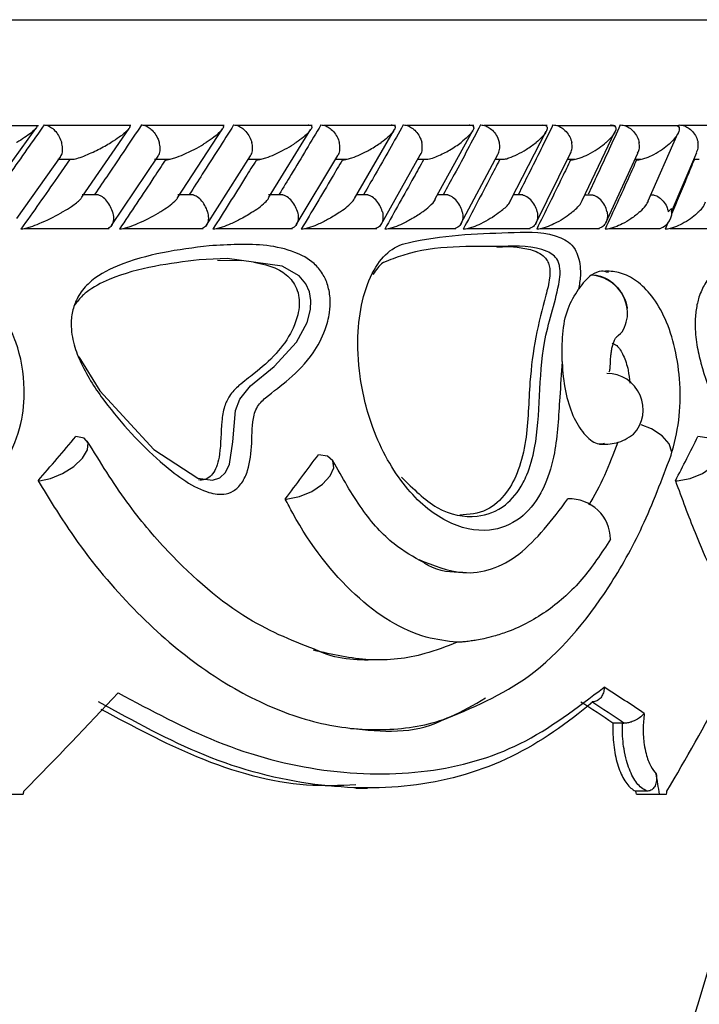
# Model space of a CAD drawing. Header units: millimetres. Extents: x 59 to 109, y 26 to 144.
# Tile 127 of 158: x 84.487 to 85.46, y 90.519 to 91.927. Entities that reach past the tile are written whole.
import ezdxf

# ---------------------------------------------------------------- set-up
doc = ezdxf.new("R2010")
doc.units = ezdxf.units.MM
doc.styles.add('SLDTEXTSTYLE0', font='TXT', dxfattribs={"width": 0.75})
doc.dimstyles.new('SLDDIMSTYLE0', dxfattribs={"dimtxt": 3.5, "dimasz": 3.302, "dimexe": 0, "dimexo": 0.0625, "dimgap": 0.875, "dimtad": 1, "dimdec": 0, "dimlfac": 20, "dimrnd": 1e-09, "dimzin": 12, "dimdsep": 46, "dimtxsty": 'SLDTEXTSTYLE0', "dimsah": 1, "dimcen": 0.09, "dimadec": 0, "dimazin": 3, "dimtfac": 1, "dimtdec": 0, "dimtofl": 0, "dimtmove": 0, "dimatfit": 3, "dimfxl": 0, "dimfrac": 2, "dimtolj": 1, "dimtzin": 12, "dimarcsym": 0})
doc.dimstyles.new('SLDDIMSTYLE1', dxfattribs={"dimtxt": 3.5, "dimasz": 3.302, "dimexe": 0, "dimexo": 0.0625, "dimgap": 0.875, "dimtad": 1, "dimdec": 0, "dimlfac": 20, "dimrnd": 1e-09, "dimzin": 12, "dimdsep": 46, "dimtxsty": 'SLDTEXTSTYLE0', "dimsah": 1, "dimcen": 0.09, "dimadec": 0, "dimazin": 3, "dimtfac": 1, "dimtdec": 0, "dimtmove": 0, "dimatfit": 0, "dimfxl": 0, "dimfrac": 2, "dimtolj": 1, "dimtzin": 12, "dimarcsym": 0})

# ---------------------------------------------------------------- blocks, each defined once
blk = doc.blocks.new('_D')
at = {"color": 7, "linetype": 'Continuous', "lineweight": 18}
for p, q in [((78.8835, 143.6649), (108.5588, 143.6649)), ((107.5588, 143.6649), (107.5588, 76.3608)), ((75.8335, 76.3608), (108.5588, 76.3608))]:
    blk.add_line(p, q, dxfattribs=at)
for points in [[(107.5588, 143.6649), (107.0508, 140.3629), (108.0668, 140.3629)], [(107.5588, 76.3608), (108.0668, 79.6628), (107.0508, 79.6628)]]:
    blk.add_solid(points, dxfattribs=at)
at = {"color": 7, "linetype": 'Continuous', "lineweight": 18, "insert": (103.047, 105.5185), "char_height": 3.5, "attachment_point": 1, "rotation": 90, "style": 'SLDTEXTSTYLE0'}
blk.add_mtext('1346', dxfattribs=at)
blk = doc.blocks.new('_D_1')
at = {"color": 7, "linetype": 'Continuous', "lineweight": 18}
for p, q in [((75.6057, 99.2579), (98.8756, 99.2579)), ((97.8756, 99.2579), (97.8756, 76.3608)), ((75.8335, 76.3608), (98.8756, 76.3608))]:
    blk.add_line(p, q, dxfattribs=at)
for points in [[(97.8756, 99.2579), (97.3676, 95.9559), (98.3836, 95.9559)], [(97.8756, 76.3608), (98.3836, 79.6628), (97.3676, 79.6628)]]:
    blk.add_solid(points, dxfattribs=at)
at = {"color": 7, "linetype": 'Continuous', "lineweight": 18, "insert": (93.3639, 85.2455), "char_height": 3.5, "attachment_point": 1, "rotation": 90, "style": 'SLDTEXTSTYLE0'}
blk.add_mtext('458', dxfattribs=at)

msp = doc.modelspace()

# ---------------------------------------------------------------- linework, layer by layer
at = {"color": 1, "linetype": 'Continuous', "lineweight": 25}
msp.add_line((83.86803, 91.92748), (85.85632, 91.92748), dxfattribs=at)
at = {"color": 7, "linetype": 'Continuous', "lineweight": 25}
for p, q in [((84.51445, 91.7758), (84.38854, 91.7758)), ((84.43962, 91.6735), (84.51044, 91.77186)), ((84.64658, 91.77606), (84.52604, 91.77606)), ((84.57612, 91.67371), (84.64396, 91.77205)), ((84.78, 91.77605), (84.66559, 91.77605)), ((84.71321, 91.67285), (84.7777, 91.77144)), ((84.90623, 91.77604), (84.79792, 91.77604)), ((84.84339, 91.67242), (84.90436, 91.77093)), ((85.02533, 91.77601), (84.92313, 91.77601)), ((84.96642, 91.6719), (85.02381, 91.77019)), ((85.13735, 91.77596), (85.04127, 91.77596)), ((85.08224, 91.67113), (85.13597, 91.76899)), ((85.24225, 91.77591), (85.15234, 91.77591)), ((85.19064, 91.66965), (85.24115, 91.76789)), ((85.33991, 91.77585), (85.25628, 91.77585)), ((85.43024, 91.7758), (85.35301, 91.7758)), ((85.43124, 91.77686), (85.43016, 91.77431)), ((85.50703, 91.77606), (85.43653, 91.77606)), ((85.29238, 91.66894), (85.33927, 91.76688)), ((85.38694, 91.66824), (85.42958, 91.76449)), ((84.48336, 91.64325), (84.54606, 91.73191)), ((84.54177, 91.72806), (84.56547, 91.72806)), ((84.61883, 91.63302), (84.68555, 91.73233)), ((84.68058, 91.728), (84.70267, 91.728)), ((84.75459, 91.63349), (84.8178, 91.73281)), ((84.8147, 91.72794), (84.83278, 91.72794)), ((84.88316, 91.63403), (84.9429, 91.73336)), ((84.93961, 91.72788), (84.95577, 91.72788)), ((85.00461, 91.63463), (85.06089, 91.73398)), ((85.05741, 91.72783), (85.0717, 91.72783)), ((85.11896, 91.63531), (85.1718, 91.73469)), ((85.16812, 91.72778), (85.18045, 91.72778)), ((85.2262, 91.63607), (85.27559, 91.73554)), ((85.27172, 91.72775), (85.28214, 91.72775)), ((85.32629, 91.63699), (85.37216, 91.73648)), ((85.36813, 91.72773), (85.37662, 91.72773)), ((85.42038, 91.65245), (85.45667, 91.73772)), ((85.45245, 91.72806), (85.46026, 91.72806)), ((84.59975, 91.67695), (84.57661, 91.67695)), ((84.73553, 91.67694), (84.7137, 91.67694)), ((84.86416, 91.67691), (84.84357, 91.67691)), ((84.98571, 91.67686), (84.96932, 91.67686)), ((85.10019, 91.67681), (85.08535, 91.67681)), ((85.20756, 91.67675), (85.19429, 91.67675)), ((85.30775, 91.67669), (85.29608, 91.67669)), ((85.39565, 91.67663), (85.39066, 91.67663)), ((84.49386, 91.62889), (84.61522, 91.62889)), ((84.63496, 91.62883), (84.75018, 91.62883)), ((84.76877, 91.62878), (84.87789, 91.62878)), ((84.8954, 91.62872), (84.99841, 91.62872)), ((85.01493, 91.62868), (85.11181, 91.62868)), ((85.12739, 91.62865), (85.21808, 91.62865)), ((85.23275, 91.62863), (85.31717, 91.62863)), ((85.33097, 91.62863), (85.404, 91.62863)), ((85.41513, 91.63675), (85.41138, 91.62783)), ((85.41786, 91.62889), (85.48933, 91.62889)), ((84.77042, 91.58343), (84.80463, 91.58312)), ((85.30632, 91.56248), (85.30555, 91.56195)), ((85.35049, 90.92114), (85.3366, 90.92114)), ((85.35049, 90.92114), (85.35238, 90.9211)), ((84.96874, 90.82825), (84.98504, 90.82825)), ((85.38555, 90.82386), (85.36953, 90.82386)), ((84.4758, 90.81948), (84.49241, 90.81948)), ((85.37025, 90.81948), (85.40328, 90.81948)), ((85.40328, 90.81948), (85.41332, 90.81948))]:
    msp.add_line(p, q, dxfattribs=at)
at = {"color": 7, "linetype": 'Continuous', "lineweight": 25, "flags": 128}
for points in [[(84.57196, 91.44503), (84.60221, 91.39642), (84.67944, 91.31282), (84.74227, 91.27181), (84.76338, 91.2687), (84.77377, 91.27204), (84.78198, 91.27967), (84.78767, 91.29153), (84.79243, 91.32348), (84.79649, 91.36855), (84.80227, 91.38481), (84.81795, 91.40388), (84.85178, 91.43114), (84.88381, 91.46607), (84.89886, 91.49448), (84.90363, 91.51305), (84.90421, 91.52553), (84.902, 91.53837), (84.89683, 91.54974), (84.88733, 91.56095), (84.86299, 91.57512), (84.78434, 91.58591), (84.74427, 91.58392), (84.74427, 91.58392)], [(84.51566, 91.26797), (84.53147, 91.27093), (84.54868, 91.27811), (84.56474, 91.28846), (84.57729, 91.30044), (84.58446, 91.3123), (84.58522, 91.32227), (84.57944, 91.32889), (84.56797, 91.33119)], [(85.42863, 91.26797), (85.44708, 91.27093), (85.46482, 91.27811), (85.47924, 91.28846), (85.48822, 91.30044), (85.49041, 91.3123), (85.48551, 91.32227), (85.47424, 91.32889), (85.45825, 91.33119)], [(84.87107, 91.24188), (84.88796, 91.24517), (84.90535, 91.25255), (84.92071, 91.26296), (84.93184, 91.27489), (84.93712, 91.28662), (84.93578, 91.29645), (84.92803, 91.30296), (84.91499, 91.30522)]]:
    msp.add_lwpolyline(points, dxfattribs=at)
at = {"color": 1, "linetype": 'Continuous', "lineweight": 25, "flags": 128}
msp.add_lwpolyline([(85.41986, 91.30436), (85.4207, 91.30899), (85.41731, 91.32067), (85.40709, 91.33236), (85.39159, 91.34226), (85.37688, 91.34788)], dxfattribs=at)
at = {"color": 7, "linetype": 'Continuous', "lineweight": 25}
for centre, radius, start, end in [((85.39606, 91.65227), 0.02494, 288.55686, 12.18553), ((85.30221, 91.50677), 0.05529, 7.9503, 86.53664), ((85.32824, 91.36965), 0.05167, 317.15171, 90.345), ((84.5137, 91.31077), 0.04284, 269.89558, 272.61975), ((85.42617, 91.33575), 0.06782, 269.90735, 272.08246), ((84.86756, 91.29636), 0.05459, 269.94884, 273.69156), ((85.27491, 91.1836), 0.05829, 0.50127, 92.69688), ((81.27766, 91.82084), 4.37867, 298.7805, 347.31289)]:
    msp.add_arc(centre, radius, start, end, dxfattribs=at)
for centre, major_axis, ratio, start_param, end_param in [((81.28132, 91.29956), (4.37535, 3.28567), 0.4068482, 5.2004333, 5.217362), ((81.28132, 91.29956), (4.27339, 2.66461), 0.6130888, 5.4808741, 5.4978027), ((81.28132, 91.27349), (4.3251, 3.1471), 0.473885, 5.281206, 5.2981005), ((81.28132, 91.39848), (4.39999, 2.63149), 0.4762583, 5.2132263, 5.2555298), ((81.28132, 91.15691), (4.57048, -0.85365), 0.2380666, 0.504056, 0.5316129), ((81.28132, 91.39848), (4.44397, 1.64705), 0.6600236, 5.599867, 5.6421705), ((81.28132, 91.13601), (4.53044, -0.85034), 0.2390409, 0.5089503, 0.5311672), ((81.27794, 91.13778), (4.55042, -0.85409), 0.2390409, 0.5083253, 0.530474), ((81.28132, 92.91485), (-2.91072, 12.21201), 0.2890299, 4.4715834, 4.4739833), ((81.28132, 93.39781), (2.82538, 15.05313), 0.2390409, 4.5852692, 4.5855639), ((81.28132, 92.91485), (-2.88527, 12.10524), 0.2890299, 4.4700507, 4.4704168), ((81.28132, 93.39781), (1.34151, 15.06324), 0.2903689, 4.5662869, 4.5665815)]:
    msp.add_ellipse(centre, major_axis=major_axis, ratio=ratio, start_param=start_param, end_param=end_param, dxfattribs=at)
for points, knots in [([(84.52229, 91.77686), (84.51414, 91.76526), (84.4976, 91.74172), (84.47417, 91.7087), (84.45883, 91.6873), (84.45204, 91.67782)], [0, 0, 0, 0, 0.3511564, 0.7127348, 1, 1, 1, 1]), ([(84.51175, 91.77575), (84.51183, 91.77569), (84.51256, 91.77507), (84.51071, 91.77163), (84.50464, 91.76595), (84.49432, 91.75874), (84.48694, 91.75418), (84.48297, 91.7519), (84.48291, 91.75186)], [0, 0, 0, 0, 0.0143366, 0.1376746, 0.4655215, 0.7287499, 0.995991, 1, 1, 1, 1]), ([(84.52229, 91.77686), (84.52343, 91.77678), (84.52645, 91.77655), (84.53176, 91.77413), (84.53781, 91.76918), (84.54318, 91.76214), (84.54606, 91.75601), (84.54717, 91.75257), (84.54735, 91.75195), (84.54738, 91.75186)], [0, 0, 0, 0, 0.1152801, 0.3056793, 0.5012987, 0.7256357, 0.9501678, 0.993436, 1, 1, 1, 1]), ([(84.66159, 91.77686), (84.65384, 91.76523), (84.63818, 91.74174), (84.61593, 91.70872), (84.60138, 91.68735), (84.5949, 91.67782)], [0, 0, 0, 0, 0.35217521, 0.71132348, 1, 1, 1, 1]), ([(84.64352, 91.77658), (84.64404, 91.7763), (84.64565, 91.77542), (84.64472, 91.77279), (84.64053, 91.76747), (84.63153, 91.76034), (84.62241, 91.75447), (84.61823, 91.7519), (84.61818, 91.75186)], [0, 0, 0, 0, 0.0653654, 0.2035447, 0.3406251, 0.7179656, 0.99619, 1, 1, 1, 1]), ([(84.66159, 91.77686), (84.66176, 91.77686), (84.66385, 91.77684), (84.66815, 91.77582), (84.67435, 91.77207), (84.68026, 91.76611), (84.6846, 91.7591), (84.68652, 91.75407), (84.68711, 91.75195), (84.68714, 91.75186)], [0, 0, 0, 0, 0.0163531, 0.2068624, 0.3985275, 0.5994205, 0.8309488, 0.9934268, 1, 1, 1, 1]), ([(84.79366, 91.77686), (84.7863, 91.76522), (84.77145, 91.74168), (84.75036, 91.70867), (84.73658, 91.68731), (84.73046, 91.67782)], [0, 0, 0, 0, 0.3526563, 0.7126109, 1, 1, 1, 1]), ([(84.77719, 91.7765), (84.77771, 91.77619), (84.77928, 91.77528), (84.7787, 91.77274), (84.77518, 91.76747), (84.7669, 91.76035), (84.75827, 91.75446), (84.75433, 91.7519), (84.75427, 91.75186)], [0, 0, 0, 0, 0.0654428, 0.1993095, 0.3322369, 0.7173281, 0.9961687, 1, 1, 1, 1]), ([(84.79366, 91.77686), (84.79489, 91.77678), (84.79816, 91.77654), (84.80378, 91.77412), (84.81009, 91.76917), (84.81556, 91.76214), (84.81837, 91.75601), (84.8194, 91.75257), (84.81957, 91.75195), (84.81959, 91.75186)], [0, 0, 0, 0, 0.115718, 0.3058071, 0.5011584, 0.7256778, 0.950384, 0.9934985, 1, 1, 1, 1]), ([(84.91857, 91.77686), (84.91162, 91.7652), (84.89756, 91.74164), (84.87763, 91.70863), (84.86461, 91.68728), (84.85884, 91.67782)], [0, 0, 0, 0, 0.3531228, 0.7135481, 1, 1, 1, 1]), ([(84.90028, 91.77686), (84.90073, 91.77686), (84.90213, 91.77685), (84.904, 91.77641), (84.90608, 91.77465), (84.90495, 91.77122), (84.89897, 91.76348), (84.89059, 91.75699), (84.88317, 91.7519), (84.88311, 91.75186)], [0, 0, 0, 0, 0.02334675, 0.07346632, 0.13470537, 0.32554961, 0.4727967, 0.99639992, 1, 1, 1, 1]), ([(84.91857, 91.77686), (84.91985, 91.77678), (84.92323, 91.77654), (84.929, 91.77412), (84.93541, 91.76917), (84.94091, 91.76214), (84.94367, 91.756), (84.94466, 91.75257), (84.94482, 91.75195), (84.94484, 91.75186)], [0, 0, 0, 0, 0.1158079, 0.30583653, 0.50119028, 0.72573254, 0.95045453, 0.99350608, 1, 1, 1, 1]), ([(85.03638, 91.77686), (85.02983, 91.76519), (85.01659, 91.74162), (84.9978, 91.7086), (84.98552, 91.68726), (84.98009, 91.67782)], [0, 0, 0, 0, 0.3535655, 0.7141091, 1, 1, 1, 1]), ([(85.01916, 91.77686), (85.01943, 91.77686), (85.02031, 91.77687), (85.02205, 91.77669), (85.02385, 91.776), (85.02533, 91.77409), (85.02456, 91.77091), (85.01953, 91.76342), (85.01184, 91.75698), (85.00482, 91.7519), (85.00478, 91.75186)], [0, 0, 0, 0, 0.0130686, 0.0440181, 0.1002272, 0.166348, 0.3297126, 0.4739228, 0.9964024, 1, 1, 1, 1]), ([(85.03638, 91.77686), (85.03657, 91.77686), (85.03889, 91.77684), (85.0436, 91.77582), (85.05021, 91.77207), (85.05633, 91.76611), (85.06064, 91.75909), (85.06239, 91.75406), (85.0629, 91.75195), (85.06292, 91.75186)], [0, 0, 0, 0, 0.016752, 0.207071, 0.3985564, 0.5993311, 0.831056, 0.9935043, 1, 1, 1, 1]), ([(85.1471, 91.77686), (85.14095, 91.7652), (85.12854, 91.74164), (85.11091, 91.70863), (85.09936, 91.68728), (85.09425, 91.67782)], [0, 0, 0, 0, 0.3533455, 0.7136741, 1, 1, 1, 1]), ([(85.13092, 91.77686), (85.13097, 91.77686), (85.13205, 91.77688), (85.13409, 91.77669), (85.13646, 91.77568), (85.13804, 91.77271), (85.13553, 91.7672), (85.129, 91.75978), (85.12281, 91.75459), (85.11933, 91.7519), (85.11928, 91.75186)], [0, 0, 0, 0, 0.0028292, 0.0509696, 0.1103338, 0.2078219, 0.4531852, 0.7216477, 0.9964076, 1, 1, 1, 1]), ([(85.1471, 91.77686), (85.14729, 91.77686), (85.14967, 91.77684), (85.1545, 91.77582), (85.16122, 91.77207), (85.16738, 91.76611), (85.17166, 91.7591), (85.17335, 91.75406), (85.17383, 91.75195), (85.17385, 91.75186)], [0, 0, 0, 0, 0.0166539, 0.20702965, 0.39855494, 0.59935616, 0.83099785, 0.99350018, 1, 1, 1, 1]), ([(85.25068, 91.77686), (85.24496, 91.76523), (85.2334, 91.74173), (85.21692, 91.70871), (85.20611, 91.68733), (85.2013, 91.67782)], [0, 0, 0, 0, 0.3524719, 0.7122477, 1, 1, 1, 1]), ([(85.23551, 91.77686), (85.23631, 91.77684), (85.23807, 91.7768), (85.24046, 91.77614), (85.24264, 91.77436), (85.24287, 91.76888), (85.23688, 91.76093), (85.22974, 91.75444), (85.22666, 91.7519), (85.22662, 91.75186)], [0, 0, 0, 0, 0.0388485, 0.0848129, 0.1629338, 0.3126947, 0.736914, 0.9964064, 1, 1, 1, 1]), ([(85.25068, 91.77686), (85.25206, 91.77678), (85.25573, 91.77654), (85.26185, 91.77413), (85.2685, 91.76917), (85.27401, 91.76214), (85.2766, 91.75601), (85.27744, 91.75257), (85.27757, 91.75195), (85.27759, 91.75186)], [0, 0, 0, 0, 0.11561, 0.3057868, 0.5012106, 0.7257074, 0.9503108, 0.9934976, 1, 1, 1, 1]), ([(85.34704, 91.77686), (85.34175, 91.76527), (85.33106, 91.74182), (85.31575, 91.70881), (85.30568, 91.68739), (85.30118, 91.67782)], [0, 0, 0, 0, 0.3515666, 0.710436, 1, 1, 1, 1]), ([(85.33288, 91.77686), (85.33347, 91.77686), (85.33503, 91.77684), (85.33745, 91.77637), (85.34, 91.77492), (85.34162, 91.77049), (85.3375, 91.76246), (85.33087, 91.75558), (85.32677, 91.7519), (85.32674, 91.75186)], [0, 0, 0, 0, 0.0273882, 0.0721431, 0.141877, 0.2690993, 0.620342, 0.9964098, 1, 1, 1, 1]), ([(85.34704, 91.77686), (85.34846, 91.77678), (85.3522, 91.77654), (85.35842, 91.77413), (85.36513, 91.76918), (85.37062, 91.76214), (85.37313, 91.75601), (85.37392, 91.75257), (85.37404, 91.75195), (85.37405, 91.75186)], [0, 0, 0, 0, 0.11537531, 0.30569914, 0.5012819, 0.72568586, 0.9502451, 0.99343251, 1, 1, 1, 1]), ([(85.42858, 91.77575), (85.42875, 91.77569), (85.43043, 91.77507), (85.4321, 91.77163), (85.43097, 91.76595), (85.42615, 91.75874), (85.42198, 91.75418), (85.41956, 91.7519), (85.41953, 91.75186)], [0, 0, 0, 0, 0.014322, 0.1376565, 0.4655084, 0.7287492, 0.9959948, 1, 1, 1, 1]), ([(85.43124, 91.77686), (85.43268, 91.77678), (85.43649, 91.77655), (85.44279, 91.77413), (85.44954, 91.76918), (85.455, 91.76214), (85.45745, 91.75601), (85.45818, 91.75257), (85.45829, 91.75195), (85.45831, 91.75186)], [0, 0, 0, 0, 0.11527584, 0.30568564, 0.50130247, 0.72563989, 0.95017824, 0.99343492, 1, 1, 1, 1]), ([(84.54589, 91.73202), (84.54648, 91.73283), (84.54831, 91.73534), (84.54915, 91.74166), (84.54849, 91.74772), (84.54759, 91.75116), (84.5474, 91.75178), (84.54738, 91.75186)], [0, 0, 0, 0, 0.1760537, 0.5469104, 0.9180118, 0.9892638, 1, 1, 1, 1]), ([(84.56548, 91.72799), (84.56666, 91.72828), (84.57134, 91.72944), (84.58368, 91.73407), (84.60049, 91.74177), (84.61247, 91.74844), (84.61812, 91.75183), (84.61818, 91.75186)], [0, 0, 0, 0, 0.0550467, 0.2192306, 0.5991074, 0.9960023, 1, 1, 1, 1]), ([(84.68538, 91.73244), (84.68591, 91.73312), (84.68776, 91.73551), (84.68872, 91.74167), (84.68819, 91.74772), (84.68733, 91.75116), (84.68716, 91.75178), (84.68714, 91.75186)], [0, 0, 0, 0, 0.151788, 0.533681, 0.9157529, 0.9889591, 1, 1, 1, 1]), ([(84.69595, 91.72687), (84.69681, 91.72691), (84.69882, 91.727), (84.70351, 91.72796), (84.71168, 91.73041), (84.72947, 91.73758), (84.74366, 91.74525), (84.75303, 91.75108), (84.75422, 91.75183), (84.75427, 91.75186)], [0, 0, 0, 0, 0.0427823, 0.100388, 0.1938512, 0.3860692, 0.920543, 0.996413, 1, 1, 1, 1]), ([(84.81765, 91.73291), (84.81809, 91.73344), (84.81993, 91.73571), (84.82098, 91.74169), (84.82059, 91.74773), (84.81978, 91.75116), (84.81962, 91.75178), (84.81959, 91.75186)], [0, 0, 0, 0, 0.1226938, 0.5177289, 0.9131005, 0.9885776, 1, 1, 1, 1]), ([(84.82618, 91.72687), (84.82707, 91.72691), (84.82914, 91.727), (84.83389, 91.72796), (84.84203, 91.73042), (84.85947, 91.7376), (84.8731, 91.74527), (84.88195, 91.75109), (84.88306, 91.75183), (84.88311, 91.75186)], [0, 0, 0, 0, 0.04296301, 0.10077148, 0.19452741, 0.38720248, 0.92160036, 0.99641561, 1, 1, 1, 1]), ([(84.94279, 91.73343), (84.94311, 91.7338), (84.9449, 91.73592), (84.94602, 91.74171), (84.94578, 91.74772), (84.94502, 91.75116), (84.94486, 91.75178), (84.94484, 91.75186)], [0, 0, 0, 0, 0.0879762, 0.4986339, 0.9096719, 0.9881063, 1, 1, 1, 1]), ([(84.94929, 91.72687), (84.95019, 91.72691), (84.95232, 91.727), (84.95709, 91.72796), (84.96516, 91.7304), (84.9766, 91.73521), (84.99086, 91.74263), (85.00004, 91.74852), (85.00473, 91.75183), (85.00478, 91.75186)], [0, 0, 0, 0, 0.0427318, 0.1004646, 0.1939377, 0.3857725, 0.6486598, 0.9964119, 1, 1, 1, 1]), ([(85.06086, 91.734), (85.06103, 91.73419), (85.06273, 91.73615), (85.06388, 91.74173), (85.0638, 91.74772), (85.06309, 91.75116), (85.06294, 91.75178), (85.06292, 91.75186)], [0, 0, 0, 0, 0.0465632, 0.4758627, 0.9055708, 0.9875606, 1, 1, 1, 1]), ([(85.07172, 91.72775), (85.0731, 91.72808), (85.07788, 91.72922), (85.08917, 91.73366), (85.10426, 91.74139), (85.1144, 91.74819), (85.11924, 91.75183), (85.11928, 91.75186)], [0, 0, 0, 0, 0.0633488, 0.2187443, 0.5740259, 0.9960463, 1, 1, 1, 1]), ([(85.17187, 91.73466), (85.17286, 91.73694), (85.17486, 91.74153), (85.17464, 91.74773), (85.17401, 91.75116), (85.17387, 91.75178), (85.17385, 91.75186)], [0, 0, 0, 0, 0.44772131, 0.90048057, 0.98690427, 1, 1, 1, 1]), ([(85.18046, 91.72768), (85.18072, 91.72773), (85.18324, 91.72818), (85.1901, 91.73049), (85.20098, 91.73514), (85.21421, 91.74263), (85.22245, 91.74851), (85.22658, 91.75183), (85.22662, 91.75186)], [0, 0, 0, 0, 0.011851, 0.1141891, 0.3242943, 0.6128383, 0.9960642, 1, 1, 1, 1]), ([(85.27551, 91.73557), (85.27643, 91.73757), (85.27843, 91.74187), (85.27831, 91.74773), (85.27773, 91.75116), (85.2776, 91.75178), (85.27759, 91.75186)], [0, 0, 0, 0, 0.4137254, 0.894231, 0.9861096, 1, 1, 1, 1]), ([(85.27594, 91.72687), (85.27692, 91.72691), (85.27922, 91.727), (85.28408, 91.72798), (85.29198, 91.73044), (85.30788, 91.73769), (85.31907, 91.74535), (85.32591, 91.75115), (85.3267, 91.75183), (85.32674, 91.75186)], [0, 0, 0, 0, 0.0432941, 0.1010455, 0.1950172, 0.388865, 0.9279946, 0.9964042, 1, 1, 1, 1]), ([(85.37045, 91.72687), (85.37144, 91.72691), (85.37377, 91.727), (85.37859, 91.72796), (85.38634, 91.7304), (85.40174, 91.73761), (85.41232, 91.74528), (85.41872, 91.75111), (85.41949, 91.75183), (85.41953, 91.75186)], [0, 0, 0, 0, 0.04279404, 0.10005444, 0.19321959, 0.38549794, 0.923112, 0.99640871, 1, 1, 1, 1]), ([(85.37197, 91.73656), (85.37279, 91.73824), (85.37475, 91.74224), (85.37469, 91.74773), (85.37419, 91.75116), (85.37407, 91.75178), (85.37405, 91.75186)], [0, 0, 0, 0, 0.3720544, 0.8863951, 0.9850996, 1, 1, 1, 1]), ([(85.45642, 91.73782), (85.45707, 91.7391), (85.4589, 91.74271), (85.45888, 91.74773), (85.45843, 91.75116), (85.45832, 91.75178), (85.45831, 91.75186)], [0, 0, 0, 0, 0.3099158, 0.875132, 0.9836357, 1, 1, 1, 1]), ([(84.55851, 91.72687), (84.55279, 91.71862), (84.52992, 91.68559), (84.50666, 91.65259), (84.4892, 91.62783)], [0, 0, 0, 0, 0.2496967, 1, 1, 1, 1]), ([(84.69595, 91.72687), (84.69052, 91.71859), (84.66883, 91.68557), (84.64673, 91.65256), (84.63017, 91.62783)], [0, 0, 0, 0, 0.2504878, 1, 1, 1, 1]), ([(84.82618, 91.72687), (84.82103, 91.71858), (84.80051, 91.68556), (84.77957, 91.65255), (84.76389, 91.62783)], [0, 0, 0, 0, 0.2509772, 1, 1, 1, 1]), ([(84.94929, 91.72687), (84.94442, 91.71857), (84.92505, 91.68556), (84.90526, 91.65255), (84.89044, 91.62783)], [0, 0, 0, 0, 0.251162, 1, 1, 1, 1]), ([(85.06529, 91.72687), (85.06071, 91.71858), (85.04249, 91.68557), (85.02384, 91.65255), (85.00988, 91.62783)], [0, 0, 0, 0, 0.25100954, 1, 1, 1, 1]), ([(85.17419, 91.72687), (85.16992, 91.71861), (85.15285, 91.6856), (85.13535, 91.65258), (85.12223, 91.62783)], [0, 0, 0, 0, 0.2502567, 1, 1, 1, 1]), ([(85.27594, 91.72687), (85.27197, 91.71864), (85.25607, 91.68563), (85.23972, 91.65261), (85.22745, 91.62783)], [0, 0, 0, 0, 0.2493452, 1, 1, 1, 1]), ([(85.37045, 91.72687), (85.3668, 91.71868), (85.35207, 91.68569), (85.3369, 91.65266), (85.32548, 91.62783)], [0, 0, 0, 0, 0.2479579, 1, 1, 1, 1]), ([(85.45269, 91.72687), (85.44933, 91.71862), (85.43876, 91.69271), (85.42781, 91.66683), (85.42035, 91.64919)], [0, 0, 0, 0, 0.3183942, 1, 1, 1, 1]), ([(84.54949, 91.65282), (84.54954, 91.65286), (84.55377, 91.65541), (84.56317, 91.66127), (84.57266, 91.66837), (84.57573, 91.67247), (84.57648, 91.67348)], [0, 0, 0, 0, 0.0048268, 0.354048, 0.8421547, 1, 1, 1, 1]), ([(84.62023, 91.65282), (84.62021, 91.6529), (84.61932, 91.65597), (84.61673, 91.66207), (84.61101, 91.66979), (84.60493, 91.67505), (84.60111, 91.67626), (84.59969, 91.67671)], [0, 0, 0, 0, 0.0077794, 0.2891555, 0.5709689, 0.8403286, 1, 1, 1, 1]), ([(84.68914, 91.65282), (84.68919, 91.65286), (84.6972, 91.65793), (84.70572, 91.66418), (84.71286, 91.67087), (84.71325, 91.6724), (84.71334, 91.67275)], [0, 0, 0, 0, 0.0050007, 0.7293647, 0.938544, 1, 1, 1, 1]), ([(84.75622, 91.65282), (84.75619, 91.6529), (84.75535, 91.65597), (84.7528, 91.66207), (84.74703, 91.66979), (84.74085, 91.67504), (84.73692, 91.67625), (84.73547, 91.67669)], [0, 0, 0, 0, 0.00779278, 0.28984513, 0.57237107, 0.84230528, 1, 1, 1, 1]), ([(84.82149, 91.65282), (84.82154, 91.65286), (84.82909, 91.65789), (84.83703, 91.66414), (84.8432, 91.6706), (84.84357, 91.67202), (84.84363, 91.67225)], [0, 0, 0, 0, 0.0051689, 0.7482653, 0.9597474, 1, 1, 1, 1]), ([(84.88495, 91.65282), (84.88493, 91.6529), (84.88412, 91.65597), (84.88163, 91.66207), (84.87582, 91.66979), (84.86957, 91.67503), (84.86556, 91.67622), (84.8641, 91.67665)], [0, 0, 0, 0, 0.0077344, 0.2909149, 0.5744814, 0.8453884, 1, 1, 1, 1]), ([(84.94663, 91.65282), (84.94668, 91.65286), (84.9538, 91.65789), (84.96098, 91.66409), (84.96651, 91.67034), (84.96673, 91.6716), (84.96675, 91.67167)], [0, 0, 0, 0, 0.0053396, 0.7727276, 0.988006, 1, 1, 1, 1]), ([(85.00651, 91.65282), (85.00649, 91.6529), (85.00573, 91.65596), (85.00328, 91.66208), (84.99746, 91.66979), (84.99116, 91.675), (84.98709, 91.67619), (84.98564, 91.67661)], [0, 0, 0, 0, 0.0077848, 0.2923267, 0.577268, 0.8494803, 1, 1, 1, 1]), ([(85.06461, 91.65282), (85.06465, 91.65286), (85.06802, 91.65537), (85.07523, 91.66128), (85.08148, 91.66749), (85.08256, 91.6708), (85.08259, 91.67091)], [0, 0, 0, 0, 0.0055758, 0.4035881, 0.98125, 1, 1, 1, 1]), ([(85.12091, 91.65282), (85.12089, 91.6529), (85.12017, 91.65596), (85.1178, 91.66208), (85.11197, 91.66979), (85.10566, 91.67497), (85.10155, 91.67614), (85.10012, 91.67655)], [0, 0, 0, 0, 0.0078402, 0.2940708, 0.5807079, 0.8545373, 1, 1, 1, 1]), ([(85.17543, 91.65282), (85.17547, 91.65286), (85.17789, 91.65479), (85.18228, 91.65855), (85.18811, 91.66427), (85.18973, 91.66788), (85.19054, 91.6697)], [0, 0, 0, 0, 0.0059809, 0.3324221, 0.6622003, 1, 1, 1, 1]), ([(85.22815, 91.65282), (85.22813, 91.6529), (85.22746, 91.65597), (85.22515, 91.66207), (85.21934, 91.66978), (85.21302, 91.67493), (85.20889, 91.6761), (85.20749, 91.67649)], [0, 0, 0, 0, 0.007862, 0.2957502, 0.5841071, 0.8595689, 1, 1, 1, 1]), ([(85.27906, 91.65282), (85.2791, 91.65286), (85.28187, 91.65517), (85.28661, 91.65984), (85.29158, 91.66528), (85.29225, 91.66819), (85.29241, 91.66892)], [0, 0, 0, 0, 0.00623267, 0.42657259, 0.85555123, 1, 1, 1, 1]), ([(85.32815, 91.65282), (85.32814, 91.6529), (85.32752, 91.65596), (85.32529, 91.66207), (85.31951, 91.66977), (85.3132, 91.6749), (85.30904, 91.67605), (85.30768, 91.67643)], [0, 0, 0, 0, 0.0080179, 0.2974406, 0.5874015, 0.8644907, 1, 1, 1, 1]), ([(85.39566, 91.67669), (85.39569, 91.67669), (85.39814, 91.67632), (85.40288, 91.6733), (85.40925, 91.66776), (85.41374, 91.66057), (85.41537, 91.65526), (85.41584, 91.6529), (85.41586, 91.65282)], [0, 0, 0, 0, 0.0032243, 0.2407478, 0.4856129, 0.7673558, 0.9919474, 1, 1, 1, 1]), ([(85.37542, 91.65282), (85.37545, 91.65286), (85.37867, 91.65575), (85.38374, 91.66096), (85.38622, 91.66593), (85.3873, 91.6681)], [0, 0, 0, 0, 0.0066021, 0.5664476, 1, 1, 1, 1]), ([(85.41586, 91.65282), (85.41589, 91.65285), (85.41756, 91.65432), (85.41901, 91.65594), (85.42043, 91.65753)], [0, 0, 0, 0, 0.02169871, 1, 1, 1, 1]), ([(85.45956, 91.65282), (85.4596, 91.65286), (85.4621, 91.65541), (85.46665, 91.66013), (85.46822, 91.66472), (85.46897, 91.66691)], [0, 0, 0, 0, 0.00716529, 0.52707344, 1, 1, 1, 1]), ([(84.54949, 91.65282), (84.54943, 91.65279), (84.54801, 91.65196), (84.53779, 91.64602), (84.52273, 91.63831), (84.50465, 91.63123), (84.4966, 91.62885), (84.49204, 91.62794), (84.48999, 91.62783), (84.4892, 91.62783), (84.4892, 91.62783)], [0, 0, 0, 0, 0.0035706, 0.0880116, 0.6204432, 0.8069844, 0.8977626, 0.954088, 0.9996104, 1, 1, 1, 1]), ([(84.62023, 91.65282), (84.62025, 91.65274), (84.62113, 91.64968), (84.62204, 91.64357), (84.62074, 91.63587), (84.61785, 91.63075), (84.61496, 91.6296), (84.61401, 91.62923)], [0, 0, 0, 0, 0.00792996, 0.29786417, 0.58828299, 0.86566237, 1, 1, 1, 1]), ([(84.68914, 91.65282), (84.68908, 91.65279), (84.6877, 91.65194), (84.67796, 91.64599), (84.66347, 91.63829), (84.64573, 91.63122), (84.63774, 91.62886), (84.63307, 91.62792), (84.63107, 91.62785), (84.63017, 91.62783)], [0, 0, 0, 0, 0.0035784, 0.0901521, 0.6202508, 0.8066313, 0.897578, 0.9541444, 1, 1, 1, 1]), ([(84.75622, 91.65282), (84.75624, 91.65274), (84.75707, 91.64968), (84.75788, 91.64356), (84.75634, 91.63586), (84.75317, 91.63072), (84.75008, 91.62956), (84.74904, 91.62917)], [0, 0, 0, 0, 0.0078893, 0.2962954, 0.585068, 0.8608856, 1, 1, 1, 1]), ([(84.82149, 91.65282), (84.82143, 91.65279), (84.81614, 91.64936), (84.80615, 91.64334), (84.79106, 91.63589), (84.77948, 91.63119), (84.77156, 91.62885), (84.76686, 91.62792), (84.7648, 91.62785), (84.76389, 91.62783)], [0, 0, 0, 0, 0.0035698, 0.3626763, 0.6223652, 0.8074165, 0.8980231, 0.954544, 1, 1, 1, 1]), ([(84.88495, 91.65282), (84.88498, 91.65274), (84.88577, 91.64968), (84.88646, 91.64356), (84.88468, 91.63585), (84.88123, 91.63068), (84.87795, 91.62951), (84.87682, 91.62911)], [0, 0, 0, 0, 0.00784507, 0.29456397, 0.58177144, 0.85591446, 1, 1, 1, 1]), ([(84.94663, 91.65282), (84.94658, 91.65279), (84.94403, 91.65105), (84.93872, 91.64753), (84.92872, 91.64166), (84.9174, 91.63585), (84.90608, 91.63118), (84.89822, 91.62884), (84.89349, 91.62792), (84.89138, 91.62785), (84.89044, 91.62783)], [0, 0, 0, 0, 0.0035815, 0.1847792, 0.364579, 0.6232316, 0.8077281, 0.8981969, 0.9547232, 1, 1, 1, 1]), ([(85.00651, 91.65282), (85.00653, 91.65274), (85.00728, 91.64968), (85.00785, 91.64356), (85.00583, 91.63584), (85.00211, 91.63064), (84.99864, 91.62947), (84.99741, 91.62905)], [0, 0, 0, 0, 0.0077862, 0.2929055, 0.5783832, 0.8509808, 1, 1, 1, 1]), ([(85.06461, 91.65282), (85.06456, 91.65279), (85.06002, 91.64949), (85.05111, 91.64355), (85.03718, 91.6361), (85.02593, 91.63132), (85.01794, 91.62886), (85.01316, 91.62798), (85.01082, 91.62776), (85.00989, 91.62783), (85.00988, 91.62783)], [0, 0, 0, 0, 0.0035778, 0.34951, 0.6143585, 0.8037411, 0.8959883, 0.9531757, 0.99923, 1, 1, 1, 1]), ([(85.12091, 91.65282), (85.12093, 91.65274), (85.12163, 91.64968), (85.12208, 91.64356), (85.11983, 91.63584), (85.11584, 91.63062), (85.11219, 91.62943), (85.11087, 91.629)], [0, 0, 0, 0, 0.00774919, 0.29141203, 0.57558662, 0.84687955, 1, 1, 1, 1]), ([(85.17543, 91.65282), (85.17538, 91.65279), (85.1744, 91.65202), (85.16669, 91.64612), (85.15458, 91.6384), (85.13824, 91.6313), (85.13035, 91.62884), (85.12556, 91.628), (85.12319, 91.62773), (85.12224, 91.62783), (85.12223, 91.62783)], [0, 0, 0, 0, 0.0035805, 0.0814901, 0.6158214, 0.8044347, 0.8963898, 0.9534484, 0.9995179, 1, 1, 1, 1]), ([(85.22815, 91.65282), (85.22816, 91.65274), (85.22881, 91.64968), (85.22914, 91.64356), (85.22665, 91.63584), (85.22241, 91.6306), (85.2186, 91.6294), (85.2172, 91.62897)], [0, 0, 0, 0, 0.00773182, 0.29041418, 0.57354121, 0.84387039, 1, 1, 1, 1]), ([(85.27906, 91.65282), (85.27902, 91.65279), (85.27802, 91.65196), (85.27077, 91.64602), (85.25921, 91.63832), (85.24336, 91.63124), (85.23561, 91.62886), (85.23082, 91.62794), (85.22843, 91.62783), (85.22745, 91.62783), (85.22745, 91.62783)], [0, 0, 0, 0, 0.0035806, 0.0877991, 0.6190575, 0.806044, 0.897261, 0.953958, 0.9998828, 1, 1, 1, 1]), ([(85.32815, 91.65282), (85.32817, 91.65274), (85.32877, 91.64968), (85.32896, 91.64357), (85.32625, 91.63585), (85.32177, 91.63059), (85.31782, 91.62939), (85.31636, 91.62895)], [0, 0, 0, 0, 0.0077138, 0.2897025, 0.5721237, 0.8418401, 1, 1, 1, 1]), ([(85.37542, 91.65282), (85.37538, 91.65279), (85.37164, 91.64939), (85.36405, 91.6434), (85.35164, 91.63594), (85.34133, 91.63122), (85.3337, 91.62885), (85.3289, 91.62794), (85.3265, 91.62783), (85.32549, 91.62783), (85.32548, 91.62783)], [0, 0, 0, 0, 0.0035741, 0.359165, 0.6213568, 0.80734, 0.897963, 0.9542576, 0.9998209, 1, 1, 1, 1]), ([(85.45956, 91.65282), (85.45953, 91.65279), (85.45868, 91.65196), (85.45246, 91.64602), (85.44214, 91.63831), (85.42721, 91.63123), (85.41965, 91.62885), (85.4149, 91.62794), (85.41239, 91.62783), (85.41139, 91.62783), (85.41138, 91.62783)], [0, 0, 0, 0, 0.0035809, 0.0880157, 0.6204366, 0.8069823, 0.8977567, 0.9540839, 0.9995875, 1, 1, 1, 1]), ([(85.26406, 91.43827), (85.26282, 91.42133), (85.25962, 91.37776), (85.25668, 91.3156), (85.24366, 91.27128), (85.22773, 91.23833), (85.20204, 91.20854), (85.15538, 91.19182), (85.09762, 91.20479), (85.03757, 91.25426), (84.994, 91.33041), (84.97322, 91.41131), (84.96979, 91.47743), (84.97793, 91.53268), (84.9953, 91.57492), (85.02119, 91.60334), (85.09153, 91.62034), (85.17282, 91.62224), (85.24466, 91.62478), (85.27291, 91.61014), (85.28167, 91.60108), (85.28741, 91.58833), (85.29001, 91.57502), (85.29034, 91.55881), (85.28852, 91.54825), (85.28743, 91.54192)], [0, 0, 0, 0, 0.033052, 0.0850238, 0.1182277, 0.1295684, 0.1729848, 0.2282611, 0.3019738, 0.3764126, 0.4509846, 0.5022596, 0.5433789, 0.5765269, 0.6099045, 0.640198, 0.6753676, 0.8459882, 0.9313246, 0.9456899, 0.9601571, 0.9693785, 0.9786292, 0.9871957, 1, 1, 1, 1]), ([(84.7588, 91.60389), (84.77245, 91.60475), (84.81421, 91.60739), (84.86517, 91.60406), (84.90519, 91.58363), (84.92086, 91.56577), (84.92909, 91.54785), (84.93245, 91.52802), (84.9313, 91.50575), (84.92387, 91.47821), (84.90469, 91.44406), (84.87463, 91.413), (84.84591, 91.3929), (84.82768, 91.37616), (84.81957, 91.35325), (84.82047, 91.32164), (84.81651, 91.28742), (84.80601, 91.26394), (84.79368, 91.25218), (84.7761, 91.24681), (84.73917, 91.25448), (84.68046, 91.29906), (84.62005, 91.36292), (84.57989, 91.42329), (84.56438, 91.46202), (84.55991, 91.48904), (84.5628, 91.51295), (84.57097, 91.53336), (84.59159, 91.55833), (84.63383, 91.57996), (84.69279, 91.59587), (84.73649, 91.60118), (84.7588, 91.60389)], [0, 0, 0, 0, 0.0431552, 0.1319804, 0.1642986, 0.1810662, 0.1951832, 0.209356, 0.2220224, 0.2400834, 0.2698025, 0.315668, 0.3568958, 0.3736734, 0.381595, 0.409112, 0.4362753, 0.4511753, 0.4662256, 0.4811894, 0.5072268, 0.5818166, 0.6810465, 0.7305629, 0.7510549, 0.7717546, 0.7856659, 0.799584, 0.8188937, 0.8634732, 0.9303227, 1, 1, 1, 1]), ([(85.03402, 91.27288), (85.05068, 91.25642), (85.08517, 91.22232), (85.13797, 91.21251), (85.18043, 91.22735), (85.20322, 91.25421), (85.21686, 91.28318), (85.22815, 91.32343), (85.23159, 91.38979), (85.23567, 91.47318), (85.25516, 91.52387), (85.26102, 91.56054), (85.26091, 91.57055), (85.25982, 91.57767), (85.25687, 91.58527), (85.25087, 91.5916), (85.22557, 91.60494), (85.15558, 91.60083), (85.07566, 91.60638), (85.01751, 91.58386), (85.00832, 91.5803)], [0, 0, 0, 0, 0.0861421, 0.1784446, 0.246381, 0.2978274, 0.3109687, 0.3495113, 0.4143241, 0.480807, 0.5606557, 0.5734569, 0.579751, 0.5859341, 0.5927811, 0.6065395, 0.622969, 0.7327, 0.9577901, 1, 1, 1, 1]), ([(85.17063, 91.60203), (85.17578, 91.60247), (85.1887, 91.60355), (85.2078, 91.60118), (85.22577, 91.59718), (85.23746, 91.5898), (85.2429, 91.58263), (85.24562, 91.57591), (85.2467, 91.56723), (85.24571, 91.55222), (85.23731, 91.52171), (85.22509, 91.47434), (85.21597, 91.40339), (85.21543, 91.33664), (85.20237, 91.28185), (85.18315, 91.24651), (85.15432, 91.22118), (85.13043, 91.21963), (85.11724, 91.21877)], [0, 0, 0, 0, 0.0447019, 0.1119948, 0.1793994, 0.2132181, 0.226893, 0.24072, 0.252809, 0.2674216, 0.310024, 0.4137506, 0.5166726, 0.6478646, 0.7199699, 0.792272, 0.8853515, 1, 1, 1, 1]), ([(85.56585, 91.60389), (85.57318, 91.60475), (85.59557, 91.60739), (85.6218, 91.60406), (85.64177, 91.58363), (85.64948, 91.56577), (85.6535, 91.54785), (85.65514, 91.52802), (85.65458, 91.50575), (85.65095, 91.47821), (85.64153, 91.44406), (85.62651, 91.413), (85.61182, 91.3929), (85.60236, 91.37616), (85.59813, 91.35325), (85.5986, 91.32164), (85.59653, 91.28742), (85.59102, 91.26394), (85.58451, 91.25218), (85.57517, 91.24681), (85.55532, 91.25448), (85.523, 91.29906), (85.48862, 91.36292), (85.46525, 91.42329), (85.45615, 91.46202), (85.45352, 91.48904), (85.45522, 91.51296), (85.46001, 91.53335), (85.47207, 91.55833), (85.4965, 91.57996), (85.52989, 91.59587), (85.5537, 91.60118), (85.56585, 91.60389)], [0, 0, 0, 0, 0.0431547, 0.1319797, 0.1642988, 0.1810665, 0.1951832, 0.2093559, 0.2220224, 0.2400835, 0.2698022, 0.3156678, 0.3568954, 0.3736733, 0.3815949, 0.4091118, 0.4362753, 0.4511755, 0.4662249, 0.4811893, 0.5072262, 0.5818166, 0.6810468, 0.7305627, 0.7510545, 0.7717543, 0.7856655, 0.799584, 0.8188934, 0.8634735, 0.9303224, 1, 1, 1, 1]), ([(84.74427, 91.58392), (84.72308, 91.58133), (84.68051, 91.57612), (84.62568, 91.56189), (84.59109, 91.54438), (84.57475, 91.53087), (84.56969, 91.52392), (84.56613, 91.51902)], [0, 0, 0, 0, 0.3532292, 0.7097112, 0.8935895, 0.9250294, 1, 1, 1, 1]), ([(84.82271, 91.58064), (84.8342, 91.57835), (84.85285, 91.57464), (84.87286, 91.56062), (84.88268, 91.54649), (84.88703, 91.53397), (84.88802, 91.51934), (84.88526, 91.50165), (84.875, 91.47583), (84.85374, 91.44693), (84.82686, 91.42366), (84.80346, 91.40661), (84.78831, 91.3918), (84.7795, 91.3736), (84.77508, 91.34457), (84.77568, 91.31577), (84.77077, 91.29116), (84.76546, 91.27934), (84.75762, 91.27161), (84.74983, 91.26819), (84.74482, 91.26905), (84.74333, 91.2693)], [0, 0, 0, 0, 0.1111076, 0.1802006, 0.2091829, 0.2384476, 0.2643755, 0.2954596, 0.3460331, 0.4466161, 0.5628152, 0.6402479, 0.6930632, 0.7295351, 0.7741223, 0.8687558, 0.9007372, 0.9270454, 0.9534606, 0.9861766, 1, 1, 1, 1]), ([(85.00832, 91.5803), (85.00802, 91.58009), (85.00238, 91.5762), (84.99752, 91.56951), (84.99292, 91.56317)], [0, 0, 0, 0, 0.0528682, 1, 1, 1, 1]), ([(84.46917, 91.29617), (84.4769, 91.31356), (84.49103, 91.34532), (84.49619, 91.4057), (84.48761, 91.45538), (84.46826, 91.49797), (84.44358, 91.53144), (84.41145, 91.55471), (84.37862, 91.56671), (84.35993, 91.56767), (84.35021, 91.56817)], [0, 0, 0, 0, 0.1599169, 0.2920987, 0.4769778, 0.561976, 0.677083, 0.8233443, 0.9081427, 1, 1, 1, 1]), ([(85.30555, 91.56195), (85.29933, 91.55643), (85.29299, 91.55081), (85.28753, 91.54209), (85.28743, 91.54192)], [0, 0, 0, 0, 0.9815202, 1, 1, 1, 1]), ([(85.33007, 91.56582), (85.32681, 91.56677), (85.31894, 91.56907), (85.31098, 91.56492), (85.30632, 91.56248)], [0, 0, 0, 0, 0.4145209, 1, 1, 1, 1]), ([(85.30632, 91.56248), (85.30923, 91.5623), (85.31711, 91.56181), (85.32997, 91.55656), (85.34293, 91.546), (85.35251, 91.53181), (85.35608, 91.52061), (85.35691, 91.51482), (85.35697, 91.51441)], [0, 0, 0, 0, 0.125011, 0.3395999, 0.5542943, 0.7690675, 0.9838286, 1, 1, 1, 1]), ([(85.41988, 91.3044), (85.42419, 91.3205), (85.43256, 91.35173), (85.43376, 91.40635), (85.42683, 91.45684), (85.41275, 91.49984), (85.39352, 91.53268), (85.3714, 91.55433), (85.34882, 91.56635), (85.33312, 91.5676), (85.32581, 91.56818)], [0, 0, 0, 0, 0.1572973, 0.3051341, 0.444838, 0.5767586, 0.6990605, 0.8113433, 0.9120576, 1, 1, 1, 1]), ([(85.26406, 91.43827), (85.26392, 91.45158), (85.26362, 91.47818), (85.2705, 91.51508), (85.28183, 91.53305), (85.28743, 91.54192)], [0, 0, 0, 0, 0.3361564, 0.6721312, 1, 1, 1, 1]), ([(85.34207, 91.47442), (85.34296, 91.47493), (85.34798, 91.47778), (85.35382, 91.48747), (85.35764, 91.50056), (85.35754, 91.51001), (85.35702, 91.51402), (85.35697, 91.51441)], [0, 0, 0, 0, 0.0735544, 0.4105549, 0.7481507, 0.9754581, 1, 1, 1, 1]), ([(85.33073, 91.4236), (85.33123, 91.42417), (85.33214, 91.42522), (85.33255, 91.42839), (85.33281, 91.43229), (85.33296, 91.43718), (85.33327, 91.44297), (85.33383, 91.44938), (85.33483, 91.45599), (85.3363, 91.46237), (85.3382, 91.46794), (85.34047, 91.47228), (85.34198, 91.47363), (85.34274, 91.47431)], [0, 0, 0, 0, 0.0872884, 0.1597766, 0.2355764, 0.3144505, 0.3978122, 0.4848892, 0.5787094, 0.6757511, 0.779294, 0.8878193, 1, 1, 1, 1]), ([(85.33549, 91.46466), (85.33771, 91.46378), (85.34376, 91.46136), (85.35189, 91.44751), (85.35861, 91.42869), (85.36009, 91.41386), (85.36071, 91.40758)], [0, 0, 0, 0, 0.1709146, 0.4659882, 0.7742735, 1, 1, 1, 1]), ([(85.26406, 91.43827), (85.26413, 91.43616), (85.26462, 91.42023), (85.26863, 91.39088), (85.28036, 91.35583), (85.2969, 91.33141), (85.31258, 91.3194), (85.32182, 91.32105), (85.32455, 91.32154)], [0, 0, 0, 0, 0.0333849, 0.2514142, 0.4695876, 0.6883779, 0.9080951, 1, 1, 1, 1]), ([(85.3173, 91.32014), (85.32538, 91.32017), (85.33762, 91.32022), (85.35429, 91.32652), (85.36219, 91.33186), (85.36621, 91.33458)], [0, 0, 0, 0, 0.4876208, 0.7396644, 1, 1, 1, 1]), ([(84.91548, 91.02432), (84.88175, 91.03742), (84.80895, 91.06567), (84.71506, 91.14636), (84.63845, 91.23675), (84.60265, 91.29472), (84.58418, 91.32461)], [0, 0, 0, 0, 0.2881646, 0.62199501, 0.80507607, 1, 1, 1, 1]), ([(85.34346, 91.32296), (85.33739, 91.30667), (85.32524, 91.27405), (85.30997, 91.24664), (85.30233, 91.23292)], [0, 0, 0, 0, 0.4993424, 1, 1, 1, 1]), ([(85.09118, 90.92491), (85.13458, 90.94276), (85.22504, 90.97997), (85.31707, 91.08839), (85.38093, 91.20122), (85.40675, 91.26961), (85.41986, 91.30436)], [0, 0, 0, 0, 0.3089292, 0.6438693, 0.8190536, 1, 1, 1, 1]), ([(85.06571, 91.15079), (85.05141, 91.15864), (85.0205, 91.1756), (84.97593, 91.22507), (84.94932, 91.27238), (84.93587, 91.29629)], [0, 0, 0, 0, 0.2989072, 0.6456464, 1, 1, 1, 1]), ([(84.51362, 91.26793), (84.52907, 91.24274), (84.56927, 91.17719), (84.64375, 91.08729), (84.73536, 91.00553), (84.83044, 90.948), (84.92568, 90.91523), (85.0179, 90.90871), (85.09512, 90.92218), (85.13772, 90.94746), (85.15401, 90.95712)], [0, 0, 0, 0, 0.0876963, 0.2281979, 0.3674237, 0.5057965, 0.6427121, 0.7791458, 0.915588, 1, 1, 1, 1]), ([(85.42606, 91.26793), (85.43526, 91.24274), (85.4592, 91.17718), (85.50235, 91.08732), (85.55354, 91.00542), (85.60416, 90.94842), (85.64976, 90.91574), (85.67567, 90.91431), (85.68733, 90.91366)], [0, 0, 0, 0, 0.1162169, 0.3024103, 0.4869156, 0.6702886, 0.8517309, 1, 1, 1, 1]), ([(85.11354, 91.03683), (85.09887, 91.03858), (85.04989, 91.04439), (84.96528, 91.09653), (84.89975, 91.18037), (84.87111, 91.23491), (84.86751, 91.24177)], [0, 0, 0, 0, 0.1661115, 0.5546352, 0.9440258, 1, 1, 1, 1]), ([(85.0587, 91.15524), (85.0797, 91.14684), (85.12903, 91.12712), (85.20612, 91.15445), (85.24984, 91.21229), (85.27217, 91.24182)], [0, 0, 0, 0, 0.2663587, 0.625368, 1, 1, 1, 1]), ([(85.3332, 91.18411), (85.32004, 91.16426), (85.29373, 91.12457), (85.24462, 91.08045), (85.20113, 91.05666), (85.16824, 91.04597), (85.1534, 91.04226), (85.14249, 91.04009), (85.13371, 91.03866), (85.12668, 91.03775), (85.12093, 91.03719), (85.11716, 91.03693), (85.11486, 91.03684), (85.11384, 91.03684), (85.11354, 91.03683)], [0, 0, 0, 0, 0.2511984, 0.5024126, 0.7602519, 0.8351198, 0.8861816, 0.9212683, 0.9456393, 0.9691789, 0.9826851, 0.9912013, 0.9974371, 1, 1, 1, 1]), ([(85.12178, 91.13673), (85.10509, 91.13702), (85.08618, 91.13736), (85.06787, 91.14937), (85.06571, 91.15079)], [0, 0, 0, 0, 0.8821938, 1, 1, 1, 1]), ([(85.11354, 91.03683), (85.09828, 91.0309), (85.05813, 91.01528), (84.98935, 91.00736), (84.93492, 91.0194), (84.90813, 91.02532)], [0, 0, 0, 0, 0.2376777, 0.624944, 1, 1, 1, 1]), ([(85.00171, 91.01179), (84.9739, 91.01107), (84.94572, 91.01033), (84.91588, 91.02414), (84.91548, 91.02432)], [0, 0, 0, 0, 0.9865532, 1, 1, 1, 1]), ([(84.62827, 90.96454), (84.67555, 90.93924), (84.77507, 90.88596), (84.92556, 90.84746), (85.07219, 90.84625), (85.20863, 90.8843), (85.28521, 90.94292), (85.32406, 90.97265)], [0, 0, 0, 0, 0.1814837, 0.3820471, 0.5884997, 0.79126, 1, 1, 1, 1]), ([(85.32406, 90.97265), (85.32406, 90.97257), (85.32409, 90.97101), (85.32381, 90.96711), (85.32202, 90.96138), (85.31835, 90.95614), (85.31349, 90.95246), (85.30972, 90.95179), (85.30783, 90.95145)], [0, 0, 0, 0, 0.0080235, 0.1500248, 0.3745336, 0.5868615, 0.7933602, 1, 1, 1, 1]), ([(85.30783, 90.95145), (85.30781, 90.95143), (85.27142, 90.92079), (85.19292, 90.86567), (85.0587, 90.82634), (84.9101, 90.8273), (84.75564, 90.86632), (84.65094, 90.9237), (84.60039, 90.9514)], [0, 0, 0, 0, 0.0001032, 0.198992, 0.4035327, 0.6029611, 0.8083092, 1, 1, 1, 1]), ([(84.60369, 90.94122), (84.64929, 90.91684), (84.74884, 90.86363), (84.87303, 90.82943), (84.94539, 90.83228), (84.96873, 90.8332)], [0, 0, 0, 0, 0.364063, 0.7948329, 1, 1, 1, 1]), ([(84.96103, 90.91363), (85.00619, 90.90918), (85.05168, 90.9047), (85.0909, 90.92477), (85.09118, 90.92491)], [0, 0, 0, 0, 0.992752, 1, 1, 1, 1]), ([(85.38153, 90.93495), (85.38151, 90.93492), (85.37981, 90.93301), (85.37601, 90.92946), (85.36904, 90.92523), (85.36297, 90.92271), (85.35743, 90.92124), (85.35407, 90.92115), (85.35238, 90.9211)], [0, 0, 0, 0, 0.0052195, 0.3346847, 0.5616529, 0.7129982, 0.8563227, 1, 1, 1, 1]), ([(85.38153, 90.93495), (85.38075, 90.9278), (85.37913, 90.91309), (85.38068, 90.89304), (85.3844, 90.87454), (85.39002, 90.85887), (85.39579, 90.85177), (85.3985, 90.84843)], [0, 0, 0, 0, 0.21110831, 0.43451041, 0.57004839, 0.7977248, 1, 1, 1, 1]), ([(85.3366, 90.92114), (85.33651, 90.91821), (85.33612, 90.90533), (85.33797, 90.88229), (85.34454, 90.85564), (85.35465, 90.83524), (85.36368, 90.82647), (85.36876, 90.8242), (85.36953, 90.82386)], [0, 0, 0, 0, 0.0655212, 0.2878444, 0.5101146, 0.733495, 0.9595278, 1, 1, 1, 1]), ([(85.38555, 90.82386), (85.38277, 90.82527), (85.37538, 90.82902), (85.3646, 90.84319), (85.35651, 90.86366), (85.35142, 90.88756), (85.34997, 90.90624), (85.3504, 90.91865), (85.35049, 90.92114)], [0, 0, 0, 0, 0.1365996, 0.3617111, 0.5873535, 0.7220168, 0.9442211, 1, 1, 1, 1]), ([(85.3985, 90.84843), (85.39882, 90.84528), (85.39942, 90.83925), (85.39739, 90.83167), (85.39355, 90.82636), (85.38924, 90.82408), (85.38636, 90.8239), (85.38555, 90.82386)], [0, 0, 0, 0, 0.2666211, 0.5117826, 0.7156146, 0.9205527, 1, 1, 1, 1])]:
    msp.add_open_spline(points, degree=3, knots=knots, dxfattribs=at)

# ---------------------------------------------------------------- dimensions: what is measured, and where the dimension line sits
at = {"color": 7, "linetype": 'Continuous', "lineweight": 18}
for base, p1, dimstyle, picture, middle in [((107.55876, 76.36081), (77.88354, 143.66488), 'SLDDIMSTYLE0', '_D', (107.55876, 110.69074)), ((97.87561, 76.36081), (74.60571, 99.25793), 'SLDDIMSTYLE1', '_D_1', (97.87561, 89.12468))]:
    dim = msp.add_linear_dim(base=base, p1=p1, p2=(74.83348, 76.36081), angle=90, dimstyle=dimstyle, dxfattribs=at)
    dim.commit()
    dim.dimension.update_dxf_attribs({"geometry": picture, "text_midpoint": middle, "dimtype": 160})

doc.saveas('drawing.dxf')
